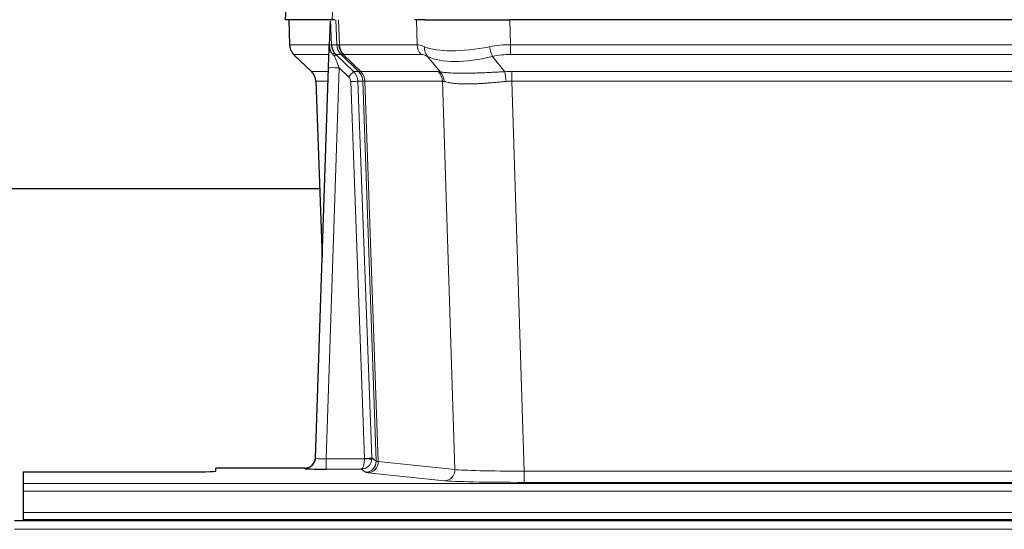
# Model space of a CAD drawing. Header units: inches. Extents: x 0 to 20790, y -12 to 14700.
# Tile 80 of 184: x 2852 to 3128, y 11990 to 12133. Entities that reach past the tile are written whole.
import ezdxf

# ---------------------------------------------------------------- set-up
doc = ezdxf.new("R2010")
doc.units = ezdxf.units.IN
doc.layers.add('1', color=7, linetype='Continuous', true_color=0xffffff)

msp = doc.modelspace()

# ---------------------------------------------------------------- linework, layer by layer
at = {"layer": '1', "color": 2, "linetype": 'Continuous', "lineweight": 25}
for p, q in [((2927.011, 12139.878), (2926.631, 12132.719)), ((2939.765, 12132.719), (2926.647, 12132.719)), ((2927.571, 12132.719), (2927.82, 12125.709)), ((2939.185, 12132.288), (2938.958, 12125.558)), ((2940.55, 12132.719), (2939.765, 12132.719)), ((2965.699, 12132.719), (2962.804, 12132.719)), ((2965.699, 12132.719), (2989.558, 12132.719)), ((3204.781, 12132.719), (2989.558, 12132.719)), ((2938.958, 12125.558), (2938.956, 12125.508)), ((2929.233, 12122.704), (2934.021, 12118.146)), ((2935.06, 12009.864), (2938.748, 12119.241)), ((2935.181, 12115.49), (2936.96, 12066.216)), ((2936.282, 12085.347), (2768.128, 12085.347)), ((2935.052, 12009.73), (2935.06, 12009.864)), ((2932.072, 12007.098), (2907.169, 12007.098)), ((2907.169, 12006.28), (2907.169, 12007.098)), ((2853.169, 12006.019), (2853.169, 12002.745)), ((2853.169, 12006.019), (2897.169, 12006.019)), ((2853.169, 12002.745), (2853.169, 12000.675)), ((2853.169, 12000.675), (2853.169, 11994.649)), ((2853.169, 11994.649), (2853.169, 11992.719)), ((3827.669, 11992.324), (2850.669, 11992.324)), ((2853.169, 11992.719), (2853.169, 11992.324)), ((2853.169, 11992.719), (3341.169, 11992.719))]:
    msp.add_line(p, q, dxfattribs=at)
at = {"layer": '1', "color": 110, "linetype": 'Continuous', "lineweight": 13}
for p, q in [((2927.028, 12139.876), (2926.647, 12132.719)), ((2939.765, 12132.719), (2940.139, 12139.876)), ((2927.588, 12132.719), (2927.836, 12125.725)), ((2941.034, 12125.725), (2940.791, 12132.719)), ((2941.576, 12132.719), (2941.819, 12125.725)), ((2963.566, 12125.725), (2963.376, 12132.719)), ((2989.558, 12132.719), (2989.748, 12125.725)), ((2927.836, 12125.725), (2938.964, 12125.725)), ((2939.573, 12125.725), (2941.034, 12125.725)), ((2941.819, 12125.725), (2963.566, 12125.725)), ((2989.748, 12122.987), (2989.748, 12125.725)), ((2989.748, 12125.725), (3204.59, 12125.725)), ((2938.874, 12122.987), (2929.054, 12122.987)), ((2929.149, 12122.795), (2933.962, 12118.214)), ((2942.252, 12122.987), (2940.817, 12122.987)), ((2940.817, 12122.987), (2945.745, 12118.238)), ((2947.182, 12118.231), (2942.29, 12122.975)), ((2942.836, 12122.975), (2947.782, 12118.179)), ((2964.749, 12122.987), (2943.002, 12122.987)), ((3204.59, 12122.987), (2989.748, 12122.987)), ((2970.019, 12118.111), (2966.526, 12122.429)), ((2984.724, 12122.429), (2988.178, 12118.16)), ((2933.975, 12118.238), (2938.715, 12118.238)), ((2941.747, 12119.245), (2938.053, 12009.703)), ((2944.356, 12116.729), (2941.747, 12119.245)), ((2945.745, 12118.238), (2947.156, 12118.238)), ((2947.782, 12118.179), (2969.516, 12118.179)), ((2990.09, 12118.237), (3204.248, 12118.237)), ((2990.09, 12115.499), (2990.09, 12118.237)), ((2938.622, 12115.503), (2935.193, 12115.503)), ((2935.193, 12115.503), (2936.966, 12066.39)), ((2948.859, 12009.799), (2944.968, 12115.362)), ((2946.965, 12115.503), (2950.856, 12009.94)), ((2948.375, 12115.503), (2946.965, 12115.503)), ((2952.085, 12009.043), (2948.375, 12115.503)), ((2948.958, 12115.459), (2952.67, 12008.929)), ((2970.698, 12115.459), (2948.964, 12115.459)), ((2974.156, 12006.682), (2970.698, 12115.459)), ((2990.09, 12115.499), (2993.564, 12006.213)), ((3204.248, 12115.499), (2990.09, 12115.499)), ((2938.053, 12009.703), (2948.858, 12009.703)), ((2938.053, 12009.703), (2938.053, 12006.809)), ((2950.856, 12009.94), (2952.085, 12009.043)), ((2932.062, 12006.966), (2932.072, 12007.098)), ((2938.053, 12006.809), (2947.895, 12006.809)), ((2949.089, 12005.937), (2947.895, 12006.809)), ((2952.67, 12008.929), (2974.156, 12006.682)), ((2971.247, 12003.565), (2949.762, 12005.812)), ((2993.564, 12006.213), (2993.564, 12003.11)), ((2993.564, 12006.213), (3200.774, 12006.213)), ((2853.169, 12002.745), (3341.169, 12002.745)), ((3200.774, 12003.11), (2993.564, 12003.11)), ((2853.169, 12000.675), (3341.169, 12000.675)), ((2853.169, 11994.649), (3341.169, 11994.649)), ((3827.669, 11989.96), (2850.669, 11989.96))]:
    msp.add_line(p, q, dxfattribs=at)
for centre, major_axis, ratio, start_param, end_param in [((2931.831, 12125.865), (0, 4), 0.9993908, 1.6057029, 2.3736478), ((2937.575, 12125.655), (-1.999, -0.077), 0.1036431, 2.3309857, 3.1065184), ((2968.829, 12102.865), (-27.808, 22.856), 0.0163197, 6.2307105, 6.2626907), ((2945.029, 12125.865), (0, 4), 0.9993908, 1.6057029, 2.3736478), ((2945.067, 12125.853), (1.703, 3.619), 0.9971774, 2.0444506, 2.8128075), ((2967.678, 12135.954), (26.658, 10.191), 0.0473724, 3.1922144, 3.3375655), ((2968.829, 12102.865), (-27.661, 22.629), 0.1172122, 6.1415191, 6.1734994), ((2945.532, 12125.853), (-0.603, 3.954), 0.9772749, 1.4578558, 2.2262127), ((2945.698, 12125.865), (0, 4), 0.9702957, 1.6057029, 2.3736478), ((2967.445, 12125.865), (0, 4), 0.9702957, 1.6057029, 2.3736478), ((2990.398, 12102.865), (-27.492, 22.639), 0.1155218, 5.9182109, 6.1390417), ((2990.398, 12102.865), (-26.983, 1.545), 0.8452785, 4.7847941, 5.0056249), ((2952.869, 12099.987), (-23.826, 22.997), 0.016839, 6.265741, 6.3949638), ((2938.842, 12122.203), (-1.583, -1.222), 0.0276319, 2.3426468, 3.1139303), ((2939.429, 12121.549), (-1.388, -1.44), 0.0242285, 2.3413968, 3.1173399), ((2941.747, 12119.314), (-1.856, 4.567), 0.0053314, 0.7881854, 1.5839148), ((2943.594, 12125.865), (-3.533, 1.889), 0.9978056, 1.1483121, 1.2948124), ((2966.052, 12099.987), (-23.81, 22.997), 0.0168486, 6.2337624, 6.2657425), ((2967.678, 12135.954), (25.449, 12.923), 0.0600246, 3.1865743, 3.3319254), ((2966.133, 12099.987), (-23.636, 22.829), 0.1185162, 6.1610869, 6.193067), ((2987.702, 12099.987), (-23.46, 22.829), 0.1194803, 5.9401815, 6.1610123), ((2969.222, 12125.306), (1.736, 3.604), 0.8689501, 2.008197, 2.795133), ((2989.495, 12135.954), (26.677, 8.186), 0.3267204, 3.5164364, 4.4002733), ((2984.724, 12125.306), (-0.881, 3.902), 0.2224052, 1.5615969, 2.3485329), ((2990.398, 12099.987), (-16.721, 16.271), 0.9721633, 5.4982631, 5.7190939), ((2989.495, 12135.954), (25.873, 10.634), 0.4068526, 3.4799804, 4.3638173), ((2958.843, 12094.22), (-24.879, 24.014), 0.016827, 6.2657537, 6.3097783), ((2931.198, 12115.36), (0, -4), 0.9993908, 1.606401, 2.3736478), ((2941.747, 12119.14), (2.998, -0.101), 0.0348797, 1.5719726, 3.1427689), ((2944.356, 12116.799), (-1.388, -1.44), 0.0242285, 1.5456675, 3.1173399), ((2942.968, 12115.36), (-2.83, 2.828), 0.9993905, 3.9625957, 4.7298425), ((2971.994, 12094.22), (-24.848, 24.014), 0.0168509, 6.2432976, 6.2657508), ((2944.38, 12115.36), (0, -4), 0.9993908, 1.606401, 2.3736478), ((2944.405, 12115.354), (-1.442, -3.731), 0.998056, 1.9750302, 2.7420583), ((2945.08, 12115.302), (-0.019, -4), 0.9702844, 1.6145674, 2.378208), ((2945.085, 12115.301), (0, -4), 0.9702957, 1.6100662, 2.3736478), ((2993.581, 12094.07), (-24.592, 23.931), 0.1189226, 6.0865623, 6.1615802), ((2966.82, 12115.301), (0, -4), 0.9702957, 1.6100662, 2.3736478), ((2967.323, 12115.234), (-0.926, -3.891), 0.9457602, 1.8333412, 2.5978993), ((2990.88, 12094.237), (-17.528, 16.98), 0.9676454, 5.4983429, 5.5781904), ((2988.178, 12115.283), (0.32, -3.987), 0.0824896, 1.6016287, 2.3703401), ((2942.968, 12115.29), (-1.703, 1.052), 0.998638, 3.7311374, 4.4983841), ((2944.968, 12115.431), (-1.999, -0.074), 0.0348758, 1.5695108, 3.106687), ((2969.216, 12091.343), (-20.849, 24.157), 0.0182438, 6.2485251, 6.2709784), ((2990.885, 12091.192), (-20.559, 24.143), 0.1188179, 6.1116391, 6.1866571), ((2990.88, 12091.359), (-2.819, 24.028), 0.8253154, 6.1813941, 6.2612416), ((2932.062, 12009.965), (-2.991, 0.235), 0.9996552, 1.6492063, 3.1415821), ((2938.065, 12009.965), (3.005, 0.103), 0.0869619, 3.134501, 4.7052973), ((2947.895, 12009.808), (0.028, 3), 0.3214645, 3.1707908, 4.6805006), ((2947.895, 12009.808), (0.98, 2.84), 0.9849493, 3.4786225, 4.9883323), ((2947.859, 12009.764), (-0.606, 0.798), 0.9977278, 4.0032711, 4.0990365), ((2948.858, 12009.773), (1.997, -0.118), 0.0348391, 4.7144422, 6.2458161), ((2948.859, 12009.869), (1.999, 0.074), 0.0348758, 4.7111034, 6.2482796), ((2947.859, 12009.834), (-0.383, 2.976), 0.9995815, 4.5240825, 4.619848), ((2949.089, 12008.936), (-1.769, -2.423), 0.9990158, 0.6312732, 2.2367485), ((2949.762, 12008.811), (-0.312, -2.984), 0.969741, 0.1074293, 1.71115), ((2972.088, 12008.957), (-20.016, 0.105), 0.0266879, 0.0359631, 0.2452873), ((2971.247, 12006.564), (-0.312, -2.984), 0.969741, 0.1074293, 1.71115), ((2993.571, 12006.711), (-20.013, 0.095), 0.0248544, 0.2452138, 1.5705958), ((2972.088, 12005.958), (-23.014, 0), 0.0261612, 0.0358052, 0.2451294), ((2993.571, 12003.712), (23.012, 0), 0.0261647, 3.3867297, 4.7121117)]:
    msp.add_ellipse(centre, major_axis=major_axis, ratio=ratio, start_param=start_param, end_param=end_param, dxfattribs=at)
at = {"layer": '1', "color": 2, "linetype": 'Continuous', "lineweight": 25}
for centre, major_axis, ratio, start_param, end_param in [((2938.748, 12119.415), (0.227, 6.726), 0.0008736, 4.686473, 5.8457525), ((2931.185, 12115.337), (3.886, 0.947), 0.998973, 6.0801535, 6.8477658), ((2956.066, 12091.343), (-20.882, 24.158), 0.0154016, 6.2674704, 6.311495), ((2932.072, 12010.102), (0.15, 3), 0.998739, 3.1914798, 4.7286497), ((2938.065, 12006.966), (6.003, 0), 0.0262109, 3.1395311, 4.7103274), ((2897.169, 12006.28), (-10, 0), 0.0261859, 1.5707963, 3.1415927)]:
    msp.add_ellipse(centre, major_axis=major_axis, ratio=ratio, start_param=start_param, end_param=end_param, dxfattribs=at)
msp.add_open_spline([(2939.185, 12132.288), (2939.222, 12132.292), (2939.28, 12132.299), (2939.305, 12132.307), (2939.309, 12132.311)], degree=3, dxfattribs=at)
at = {"layer": '1', "color": 110, "linetype": 'Continuous', "lineweight": 13}
for points, knots in [([(2939.309, 12132.311), (2939.315, 12132.176), (2939.32, 12132.04), (2939.332, 12131.769), (2939.338, 12131.633), (2939.355, 12131.224), (2939.366, 12130.951), (2939.388, 12130.404), (2939.399, 12130.13), (2939.421, 12129.582), (2939.432, 12129.307), (2939.454, 12128.757), (2939.465, 12128.482), (2939.487, 12127.931), (2939.498, 12127.656), (2939.53, 12126.829), (2939.551, 12126.277), (2939.573, 12125.725)], [0, 0, 0, 0, 0.0625, 0.0625, 0.125, 0.125, 0.25, 0.25, 0.375, 0.375, 0.5, 0.5, 0.625, 0.625, 0.75, 0.75, 1, 1, 1, 1]), ([(2970.019, 12118.111), (2970.165, 12118.091), (2970.329, 12118.068), (2970.693, 12118.022), (2970.894, 12117.998), (2971.168, 12117.968), (2971.224, 12117.962), (2971.339, 12117.95), (2971.397, 12117.944), (2971.575, 12117.926), (2971.697, 12117.915), (2972.077, 12117.881), (2972.346, 12117.859), (2972.917, 12117.82), (2973.218, 12117.802), (2973.852, 12117.77), (2974.186, 12117.757), (2974.71, 12117.741), (2974.889, 12117.736), (2975.164, 12117.73), (2975.257, 12117.728), (2975.397, 12117.726), (2975.444, 12117.725), (2975.539, 12117.724), (2975.966, 12117.717), (2976.407, 12117.715), (2977.214, 12117.717), (2978.043, 12117.725), (2978.915, 12117.745), (2979.81, 12117.77), (2980.268, 12117.786), (2980.854, 12117.808), (2980.972, 12117.812), (2981.21, 12117.822), (2981.329, 12117.827), (2981.689, 12117.842), (2981.929, 12117.853), (2982.654, 12117.885), (2983.142, 12117.909), (2984.126, 12117.958), (2984.622, 12117.984), (2985.623, 12118.036), (2986.128, 12118.062), (2987.146, 12118.113), (2987.66, 12118.138), (2988.178, 12118.16)], [0, 0, 0, 0, 0.0625, 0.0625, 0.125, 0.125, 0.140625, 0.140625, 0.15625, 0.15625, 0.1875, 0.1875, 0.25, 0.25, 0.3125, 0.3125, 0.375, 0.375, 0.40625, 0.40625, 0.421875, 0.421875, 0.4296875, 0.4296875, 0.4375, 0.5, 0.5, 0.5625, 0.625, 0.625, 0.6875, 0.6875, 0.703125, 0.703125, 0.71875, 0.71875, 0.75, 0.75, 0.8125, 0.8125, 0.875, 0.875, 0.9375, 0.9375, 1, 1, 1, 1]), ([(2948.958, 12115.459), (2948.807, 12115.458), (2948.684, 12115.46), (2948.497, 12115.474), (2948.432, 12115.484), (2948.395, 12115.498)], [0, 0, 0, 0, 0.5, 0.5, 1, 1, 1, 1]), ([(2988.497, 12115.432), (2988.008, 12115.388), (2987.524, 12115.343), (2986.564, 12115.254), (2986.089, 12115.21), (2985.147, 12115.124), (2984.68, 12115.083), (2983.754, 12115.006), (2983.296, 12114.969), (2982.614, 12114.919), (2982.388, 12114.903), (2982.051, 12114.88), (2981.939, 12114.873), (2981.715, 12114.859), (2981.604, 12114.852), (2981.053, 12114.819), (2980.622, 12114.797), (2979.778, 12114.76), (2978.954, 12114.732), (2978.168, 12114.722), (2977.401, 12114.72), (2977.028, 12114.724), (2976.619, 12114.734), (2976.573, 12114.735), (2976.483, 12114.737), (2976.438, 12114.739), (2976.304, 12114.743), (2976.038, 12114.751), (2975.78, 12114.763), (2975.275, 12114.788), (2974.953, 12114.809), (2974.336, 12114.859), (2974.042, 12114.887), (2973.482, 12114.951), (2973.215, 12114.986), (2972.837, 12115.042), (2972.715, 12115.061), (2972.537, 12115.091), (2972.478, 12115.101), (2972.363, 12115.122), (2972.306, 12115.132), (2972.029, 12115.184), (2971.823, 12115.227), (2971.445, 12115.313), (2971.273, 12115.356), (2971.117, 12115.398)], [0, 0, 0, 0, 0.0625, 0.0625, 0.125, 0.125, 0.1875, 0.1875, 0.25, 0.25, 0.28125, 0.28125, 0.296875, 0.296875, 0.3125, 0.3125, 0.375, 0.375, 0.4375, 0.5, 0.5, 0.5625, 0.5625, 0.5703125, 0.5703125, 0.578125, 0.578125, 0.59375, 0.625, 0.625, 0.6875, 0.6875, 0.75, 0.75, 0.8125, 0.8125, 0.84375, 0.84375, 0.859375, 0.859375, 0.875, 0.875, 0.9375, 0.9375, 1, 1, 1, 1])]:
    msp.add_open_spline(points, degree=3, knots=knots, dxfattribs=at)
at = {"layer": '1', "color": 2, "linetype": 'Continuous', "lineweight": 25}
for points, knots in [([(2927.833, 12125.673), (2927.83, 12125.641), (2927.808, 12125.313), (2927.956, 12124.75), (2928.197, 12124.107), (2928.439, 12123.68), (2928.612, 12123.426), (2928.711, 12123.29), (2928.752, 12123.239)], [0, 0, 0, 0, 0.0267984, 0.2769207, 0.4859555, 0.6569382, 0.8419831, 1, 1, 1, 1]), ([(2938.956, 12125.508), (2938.952, 12125.388), (2938.955, 12125.15), (2938.98, 12124.916), (2939.008, 12124.743), (2939.019, 12124.686), (2939.037, 12124.6), (2939.044, 12124.571), (2939.058, 12124.515), (2939.065, 12124.487), (2939.104, 12124.347), (2939.141, 12124.238), (2939.227, 12124.028), (2939.276, 12123.926), (2939.345, 12123.803), (2939.359, 12123.779), (2939.388, 12123.73), (2939.403, 12123.706), (2939.45, 12123.635), (2939.482, 12123.588), (2939.549, 12123.497), (2939.584, 12123.453), (2939.657, 12123.366), (2939.694, 12123.324), (2939.752, 12123.261), (2939.771, 12123.24), (2939.811, 12123.198), (2939.831, 12123.177), (2939.871, 12123.135), (2939.891, 12123.114), (2939.932, 12123.071), (2939.951, 12123.048), (2939.971, 12123.024)], [0, 0, 0, 0, 0.125, 0.25, 0.25, 0.3125, 0.3125, 0.34375, 0.34375, 0.375, 0.375, 0.5, 0.5, 0.625, 0.625, 0.65625, 0.65625, 0.6875, 0.6875, 0.75, 0.75, 0.8125, 0.8125, 0.875, 0.875, 0.90625, 0.90625, 0.9375, 0.9375, 0.96875, 0.96875, 1, 1, 1, 1]), ([(2939.573, 12125.725), (2939.575, 12125.671), (2939.578, 12125.617), (2939.587, 12125.51), (2939.592, 12125.458), (2939.612, 12125.301), (2939.629, 12125.199), (2939.67, 12124.999), (2939.695, 12124.901), (2939.751, 12124.706), (2939.783, 12124.61), (2939.836, 12124.467), (2939.855, 12124.419), (2939.894, 12124.325), (2939.915, 12124.278), (2939.979, 12124.138), (2940.026, 12124.046), (2940.126, 12123.865), (2940.18, 12123.775), (2940.296, 12123.598), (2940.359, 12123.511), (2940.426, 12123.424)], [0, 0, 0, 0, 0.0625, 0.0625, 0.125, 0.125, 0.25, 0.25, 0.375, 0.375, 0.5, 0.5, 0.5625, 0.5625, 0.625, 0.625, 0.75, 0.75, 0.875, 0.875, 1, 1, 1, 1]), ([(2939.971, 12123.024), (2940.041, 12122.937), (2940.114, 12122.853), (2940.227, 12122.728), (2940.265, 12122.688), (2940.342, 12122.607), (2940.381, 12122.567), (2940.421, 12122.527)], [0, 0, 0, 0, 0.5, 0.5, 0.75, 0.75, 1, 1, 1, 1])]:
    msp.add_open_spline(points, degree=3, knots=knots, dxfattribs=at)
at = {"layer": '1', "color": 110, "linetype": 'Continuous', "lineweight": 13}
msp.add_open_spline([(2947.182, 12118.231), (2947.217, 12118.22), (2947.351, 12118.199), (2947.613, 12118.185), (2947.776, 12118.179)], degree=3, dxfattribs=at)
for points, weights in [([(2947.776, 12118.179), (2947.779, 12118.179), (2947.782, 12118.179)], [0.499999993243, 0.500000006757, 0.499999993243]), ([(2948.964, 12115.459), (2948.961, 12115.459), (2948.958, 12115.459)], [0.500000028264, 0.499999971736, 0.500000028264])]:
    msp.add_rational_spline(points, weights, degree=2, dxfattribs=at)

doc.saveas('drawing.dxf')
